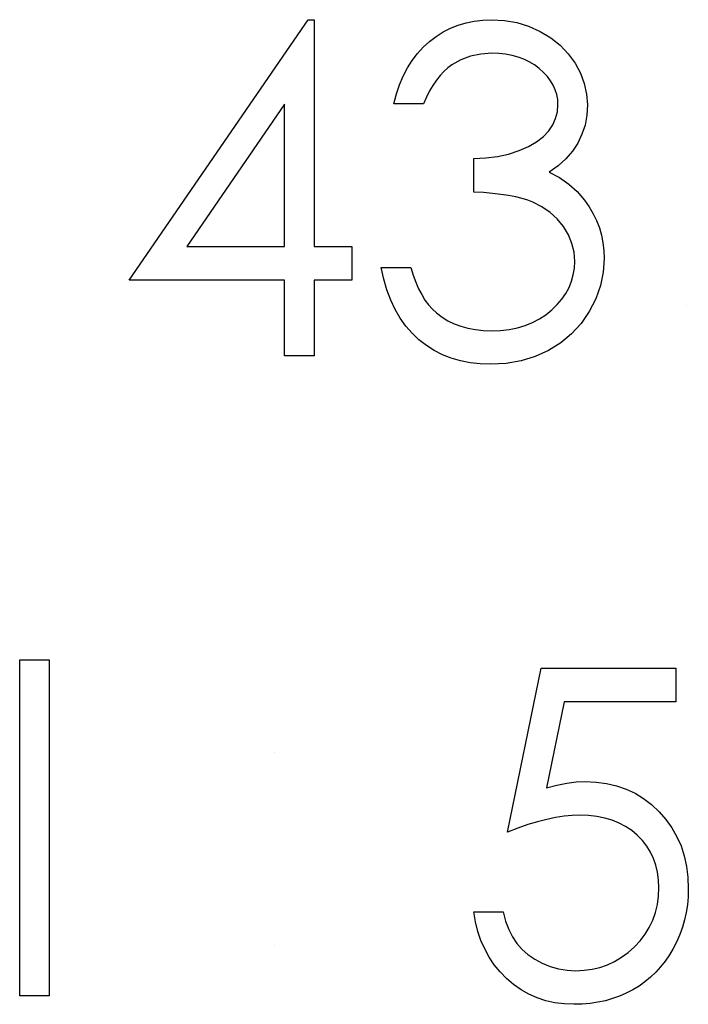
# Model space of a CAD drawing. Header units: inches. Extents: x 220 to 877, y 4 to 174.
# Tile 163 of 256: x 260.032 to 260.313, y 156.324 to 156.738. Entities that reach past the tile are written whole.
import ezdxf

# ---------------------------------------------------------------- set-up
doc = ezdxf.new("R2010")
doc.units = ezdxf.units.IN
doc.header["$LTSCALE"] = 0.5
doc.header["$MEASUREMENT"] = 0
doc.layers.add('SID-M-D', color=42, linetype='Continuous')

msp = doc.modelspace()

# ---------------------------------------------------------------- linework, layer by layer
at = {"layer": 'SID-M-D', "linetype": 'Continuous'}
for p, q in [((260.07774, 156.62859), (260.15296, 156.73812)), ((260.15296, 156.73812), (260.15547, 156.73812)), ((260.15547, 156.73812), (260.15547, 156.64273)), ((260.21601, 156.73583), (260.21935, 156.73683)), ((260.21935, 156.73683), (260.2228, 156.73754)), ((260.2228, 156.73754), (260.22636, 156.73799)), ((260.22636, 156.73799), (260.23006, 156.73812)), ((260.23006, 156.73812), (260.23544, 156.73782)), ((260.23544, 156.73782), (260.24063, 156.73688)), ((260.24063, 156.73688), (260.24563, 156.73534)), ((260.20679, 156.73111), (260.20974, 156.73296)), ((260.20974, 156.73296), (260.21281, 156.73454)), ((260.21281, 156.73454), (260.21601, 156.73583)), ((260.24563, 156.73534), (260.25046, 156.73318)), ((260.25046, 156.73318), (260.25493, 156.73051)), ((260.20132, 156.72656), (260.20397, 156.72896)), ((260.20397, 156.72896), (260.20679, 156.73111)), ((260.25493, 156.73051), (260.25885, 156.72739)), ((260.19669, 156.72098), (260.19889, 156.72388)), ((260.19889, 156.72388), (260.20132, 156.72656)), ((260.23022, 156.72399), (260.22553, 156.72369)), ((260.23315, 156.72388), (260.23022, 156.72399)), ((260.23597, 156.72358), (260.23315, 156.72388)), ((260.25885, 156.72739), (260.26224, 156.72383)), ((260.26224, 156.72383), (260.26511, 156.71985)), ((260.19473, 156.71784), (260.19669, 156.72098)), ((260.21711, 156.72129), (260.21339, 156.71916)), ((260.22114, 156.72278), (260.21711, 156.72129)), ((260.22553, 156.72369), (260.22114, 156.72278)), ((260.23864, 156.72308), (260.23597, 156.72358)), ((260.24118, 156.72239), (260.23864, 156.72308)), ((260.24361, 156.72148), (260.24118, 156.72239)), ((260.2459, 156.72038), (260.24361, 156.72148)), ((260.24806, 156.71908), (260.2459, 156.72038)), ((260.26511, 156.71985), (260.26738, 156.7156)), ((260.19296, 156.71444), (260.19473, 156.71784)), ((260.20999, 156.71632), (260.20839, 156.71461)), ((260.21165, 156.71784), (260.20999, 156.71632)), ((260.21339, 156.71916), (260.21165, 156.71784)), ((260.25007, 156.71756), (260.24806, 156.71908)), ((260.25192, 156.71593), (260.25007, 156.71756)), ((260.25352, 156.71422), (260.25192, 156.71593)), ((260.26738, 156.7156), (260.26901, 156.71127)), ((260.19144, 156.7108), (260.19296, 156.71444)), ((260.20687, 156.71265), (260.20538, 156.71049)), ((260.20839, 156.71461), (260.20687, 156.71265)), ((260.25487, 156.71243), (260.25352, 156.71422)), ((260.25598, 156.71058), (260.25487, 156.71243)), ((260.19012, 156.70693), (260.19144, 156.7108)), ((260.204, 156.70815), (260.20268, 156.70558)), ((260.20538, 156.71049), (260.204, 156.70815)), ((260.25683, 156.70862), (260.25598, 156.71058)), ((260.25744, 156.70663), (260.25683, 156.70862)), ((260.26901, 156.71127), (260.26997, 156.70685)), ((260.18904, 156.70279), (260.19012, 156.70693)), ((260.20268, 156.70558), (260.20141, 156.70279)), ((260.25783, 156.70453), (260.25744, 156.70663)), ((260.25794, 156.70238), (260.25783, 156.70453)), ((260.26997, 156.70685), (260.2703, 156.70232)), ((260.14311, 156.70257), (260.10203, 156.64273)), ((260.14311, 156.64273), (260.14311, 156.70257)), ((260.20141, 156.70279), (260.18904, 156.70279)), ((260.25697, 156.69664), (260.25769, 156.69945)), ((260.25769, 156.69945), (260.25794, 156.70238)), ((260.2703, 156.70232), (260.27006, 156.69796)), ((260.25576, 156.69396), (260.25697, 156.69664)), ((260.27006, 156.69796), (260.26931, 156.69385)), ((260.25181, 156.68896), (260.25405, 156.69136)), ((260.25405, 156.69136), (260.25576, 156.69396)), ((260.26931, 156.69385), (260.26804, 156.68996)), ((260.2456, 156.68482), (260.24899, 156.68678)), ((260.24899, 156.68678), (260.25181, 156.68896)), ((260.26804, 156.68996), (260.26627, 156.68629)), ((260.23721, 156.68165), (260.2416, 156.68308)), ((260.2416, 156.68308), (260.2456, 156.68482)), ((260.26401, 156.68286), (260.26125, 156.67966)), ((260.26627, 156.68629), (260.26401, 156.68286)), ((260.22261, 156.67983), (260.22771, 156.68002)), ((260.22261, 156.66569), (260.22261, 156.67983)), ((260.22771, 156.68002), (260.23257, 156.68065)), ((260.23257, 156.68065), (260.23721, 156.68165)), ((260.26125, 156.67966), (260.25799, 156.67671)), ((260.25799, 156.67671), (260.25421, 156.67397)), ((260.25421, 156.67397), (260.25855, 156.67174)), ((260.25855, 156.67174), (260.26249, 156.66903)), ((260.26249, 156.66903), (260.26603, 156.66586)), ((260.26603, 156.66586), (260.26914, 156.66222)), ((260.22666, 156.66545), (260.22261, 156.66569)), ((260.23047, 156.66511), (260.22666, 156.66545)), ((260.23398, 156.6647), (260.23047, 156.66511)), ((260.23721, 156.6642), (260.23398, 156.6647)), ((260.24019, 156.66362), (260.23721, 156.6642)), ((260.24287, 156.66299), (260.24019, 156.66362)), ((260.2453, 156.66224), (260.24287, 156.66299)), ((260.24742, 156.66142), (260.2453, 156.66224)), ((260.26914, 156.66222), (260.27108, 156.65946)), ((260.25123, 156.65948), (260.24742, 156.66142)), ((260.25465, 156.65714), (260.25123, 156.65948)), ((260.27108, 156.65946), (260.27273, 156.65658)), ((260.25763, 156.65435), (260.25465, 156.65714)), ((260.26023, 156.65115), (260.25763, 156.65435)), ((260.27273, 156.65658), (260.27417, 156.65366)), ((260.27417, 156.65366), (260.27533, 156.65062)), ((260.26233, 156.6477), (260.26023, 156.65115)), ((260.27533, 156.65062), (260.27621, 156.64753)), ((260.26382, 156.64411), (260.26233, 156.6477)), ((260.27621, 156.64753), (260.27685, 156.64436)), ((260.10203, 156.64273), (260.14311, 156.64273)), ((260.15547, 156.64273), (260.17137, 156.64273)), ((260.17137, 156.64273), (260.17137, 156.62859)), ((260.2647, 156.64038), (260.26382, 156.64411)), ((260.27685, 156.64436), (260.27723, 156.64107)), ((260.27723, 156.64107), (260.27737, 156.63773)), ((260.265, 156.63654), (260.2647, 156.64038)), ((260.27737, 156.63773), (260.27698, 156.63196)), ((260.18479, 156.62904), (260.18374, 156.63389)), ((260.18374, 156.63389), (260.19611, 156.63389)), ((260.19611, 156.63389), (260.1971, 156.63072)), ((260.2644, 156.63089), (260.26487, 156.63367)), ((260.26487, 156.63367), (260.265, 156.63654)), ((260.18611, 156.62451), (260.18479, 156.62904)), ((260.1971, 156.63072), (260.19818, 156.62777)), ((260.26365, 156.62818), (260.2644, 156.63089)), ((260.27698, 156.63196), (260.2758, 156.62633)), ((260.14311, 156.62859), (260.07774, 156.62859)), ((260.14311, 156.5968), (260.14311, 156.62859)), ((260.17137, 156.62859), (260.15547, 156.62859)), ((260.15547, 156.62859), (260.15547, 156.5968)), ((260.18769, 156.62026), (260.18611, 156.62451)), ((260.19818, 156.62777), (260.19939, 156.62503)), ((260.19939, 156.62503), (260.20069, 156.62255)), ((260.26125, 156.62307), (260.2626, 156.62559)), ((260.2626, 156.62559), (260.26365, 156.62818)), ((260.2758, 156.62633), (260.27384, 156.62081)), ((260.20069, 156.62255), (260.20207, 156.62029)), ((260.25763, 156.61835), (260.25959, 156.62067)), ((260.25959, 156.62067), (260.26125, 156.62307)), ((260.27384, 156.62081), (260.27108, 156.61546)), ((260.18954, 156.61634), (260.18769, 156.62026)), ((260.19163, 156.6127), (260.18954, 156.61634)), ((260.20207, 156.62029), (260.20359, 156.61824)), ((260.20359, 156.61824), (260.20519, 156.61642)), ((260.20519, 156.61642), (260.2069, 156.61485)), ((260.25537, 156.61612), (260.25763, 156.61835)), ((260.31182, 156.618), (260.31182, 156.618)), ((260.19401, 156.60936), (260.19163, 156.6127)), ((260.2069, 156.61485), (260.20925, 156.61311)), ((260.20925, 156.61311), (260.21173, 156.61159)), ((260.24728, 156.61079), (260.25018, 156.61231)), ((260.25018, 156.61231), (260.25286, 156.61408)), ((260.25286, 156.61408), (260.25537, 156.61612)), ((260.27108, 156.61546), (260.26765, 156.61046)), ((260.19663, 156.60632), (260.19401, 156.60936)), ((260.21173, 156.61159), (260.21438, 156.61029)), ((260.21438, 156.61029), (260.21717, 156.60927)), ((260.21717, 156.60927), (260.22012, 156.60844)), ((260.22012, 156.60844), (260.22324, 156.60786)), ((260.23378, 156.60753), (260.23746, 156.60795)), ((260.23746, 156.60795), (260.24093, 156.60861)), ((260.24093, 156.60861), (260.24422, 156.60958)), ((260.24422, 156.60958), (260.24728, 156.61079)), ((260.26765, 156.61046), (260.26368, 156.60607)), ((260.19953, 156.60359), (260.19663, 156.60632)), ((260.22324, 156.60786), (260.2265, 156.60751)), ((260.2265, 156.60751), (260.22992, 156.6074)), ((260.22992, 156.6074), (260.23378, 156.60753)), ((260.26368, 156.60607), (260.2591, 156.60226)), ((260.20265, 156.60116), (260.19953, 156.60359)), ((260.20596, 156.59906), (260.20265, 156.60116)), ((260.2591, 156.60226), (260.25396, 156.59906)), ((260.15547, 156.5968), (260.14311, 156.5968)), ((260.20944, 156.59729), (260.20596, 156.59906)), ((260.21311, 156.59586), (260.20944, 156.59729)), ((260.21697, 156.59473), (260.21311, 156.59586)), ((260.24839, 156.59652), (260.24248, 156.59473)), ((260.25396, 156.59906), (260.24839, 156.59652)), ((260.22103, 156.5939), (260.21697, 156.59473)), ((260.22528, 156.59343), (260.22103, 156.5939)), ((260.2297, 156.59326), (260.22528, 156.59343)), ((260.23624, 156.59362), (260.2297, 156.59326)), ((260.24248, 156.59473), (260.23624, 156.59362)), ((260.03181, 156.4691), (260.04418, 156.4691)), ((260.03181, 156.32777), (260.03181, 156.4691)), ((260.04418, 156.4691), (260.04418, 156.32777)), ((260.23674, 156.39666), (260.25087, 156.46556)), ((260.25087, 156.46556), (260.3074, 156.46556)), ((260.3074, 156.46556), (260.3074, 156.45143)), ((260.26053, 156.45143), (260.25311, 156.41519)), ((260.3074, 156.45143), (260.26053, 156.45143)), ((260.13869, 156.43023), (260.13869, 156.43023)), ((260.26166, 156.4172), (260.26561, 156.4177)), ((260.26561, 156.4177), (260.26934, 156.41786)), ((260.26934, 156.41786), (260.27395, 156.41767)), ((260.27395, 156.41767), (260.27836, 156.41706)), ((260.25311, 156.41519), (260.2575, 156.41635)), ((260.2575, 156.41635), (260.26166, 156.4172)), ((260.27836, 156.41706), (260.28256, 156.41607)), ((260.28256, 156.41607), (260.28656, 156.41469)), ((260.28656, 156.41469), (260.29034, 156.41292)), ((260.29034, 156.41292), (260.2939, 156.41074)), ((260.2939, 156.41074), (260.29727, 156.40818)), ((260.29727, 156.40818), (260.30045, 156.40519)), ((260.30045, 156.40519), (260.30332, 156.40191)), ((260.24938, 156.40097), (260.24532, 156.39976)), ((260.25325, 156.40196), (260.24938, 156.40097)), ((260.25697, 156.40274), (260.25325, 156.40196)), ((260.2605, 156.40329), (260.25697, 156.40274)), ((260.2639, 156.40362), (260.2605, 156.40329)), ((260.2671, 156.40373), (260.2639, 156.40362)), ((260.2708, 156.40359), (260.2671, 156.40373)), ((260.27428, 156.40321), (260.2708, 156.40359)), ((260.27759, 156.40254), (260.27428, 156.40321)), ((260.28071, 156.40163), (260.27759, 156.40254)), ((260.28364, 156.40042), (260.28071, 156.40163)), ((260.30332, 156.40191), (260.3058, 156.39843)), ((260.24113, 156.39832), (260.23674, 156.39666)), ((260.24532, 156.39976), (260.24113, 156.39832)), ((260.28637, 156.39898), (260.28364, 156.40042)), ((260.28894, 156.39727), (260.28637, 156.39898)), ((260.29128, 156.39528), (260.28894, 156.39727)), ((260.3058, 156.39843), (260.30793, 156.3947)), ((260.29341, 156.3931), (260.29128, 156.39528)), ((260.29526, 156.39076), (260.29341, 156.3931)), ((260.30793, 156.3947), (260.30964, 156.39079)), ((260.2968, 156.38825), (260.29526, 156.39076)), ((260.30964, 156.39079), (260.31099, 156.38662)), ((260.29807, 156.38557), (260.2968, 156.38825)), ((260.29907, 156.38275), (260.29807, 156.38557)), ((260.31099, 156.38662), (260.31193, 156.38223)), ((260.29978, 156.37977), (260.29907, 156.38275)), ((260.31193, 156.38223), (260.31251, 156.37762)), ((260.3002, 156.37662), (260.29978, 156.37977)), ((260.30034, 156.37331), (260.3002, 156.37662)), ((260.31251, 156.37762), (260.3127, 156.37279)), ((260.30017, 156.36964), (260.30034, 156.37331)), ((260.3127, 156.37279), (260.31259, 156.36942)), ((260.2997, 156.36614), (260.30017, 156.36964)), ((260.31259, 156.36942), (260.31232, 156.36611)), ((260.2989, 156.3628), (260.2997, 156.36614)), ((260.31232, 156.36611), (260.31182, 156.36288)), ((260.22332, 156.3589), (260.22261, 156.3631)), ((260.22261, 156.3631), (260.23497, 156.3631)), ((260.23497, 156.3631), (260.23597, 156.35918)), ((260.29631, 156.35656), (260.29777, 156.35959)), ((260.29777, 156.35959), (260.2989, 156.3628)), ((260.31113, 156.3597), (260.31025, 156.35661)), ((260.31182, 156.36288), (260.31113, 156.3597)), ((260.22432, 156.3549), (260.22332, 156.3589)), ((260.23597, 156.35918), (260.23724, 156.35567)), ((260.23724, 156.35567), (260.23881, 156.35253)), ((260.29454, 156.35366), (260.29631, 156.35656)), ((260.31025, 156.35661), (260.30917, 156.3536)), ((260.22559, 156.35109), (260.22432, 156.3549)), ((260.23881, 156.35253), (260.24066, 156.34977)), ((260.29244, 156.35093), (260.29454, 156.35366)), ((260.30917, 156.3536), (260.30787, 156.35065)), ((260.13869, 156.34897), (260.13869, 156.34897)), ((260.22716, 156.3475), (260.22559, 156.35109)), ((260.22904, 156.34408), (260.22716, 156.3475)), ((260.24066, 156.34977), (260.24284, 156.34734)), ((260.24284, 156.34734), (260.24535, 156.34516)), ((260.28739, 156.34601), (260.29004, 156.34836)), ((260.29004, 156.34836), (260.29244, 156.35093)), ((260.30641, 156.34775), (260.30478, 156.34499)), ((260.30787, 156.35065), (260.30641, 156.34775)), ((260.23119, 156.34088), (260.22904, 156.34408)), ((260.24535, 156.34516), (260.24819, 156.3432)), ((260.24819, 156.3432), (260.25137, 156.34151)), ((260.28173, 156.34226), (260.28463, 156.344)), ((260.28463, 156.344), (260.28739, 156.34601)), ((260.30478, 156.34499), (260.30299, 156.3424)), ((260.23362, 156.33787), (260.23119, 156.34088)), ((260.25137, 156.34151), (260.25474, 156.34013)), ((260.25474, 156.34013), (260.25821, 156.33917)), ((260.25821, 156.33917), (260.26175, 156.33856)), ((260.2689, 156.33853), (260.27229, 156.339)), ((260.27229, 156.339), (260.27558, 156.33977)), ((260.27558, 156.33977), (260.27872, 156.34088)), ((260.27872, 156.34088), (260.28173, 156.34226)), ((260.30108, 156.33997), (260.29904, 156.3377)), ((260.30299, 156.3424), (260.30108, 156.33997)), ((260.23635, 156.33505), (260.23362, 156.33787)), ((260.23931, 156.33251), (260.23635, 156.33505)), ((260.26175, 156.33856), (260.26536, 156.33837)), ((260.26536, 156.33837), (260.2689, 156.33853)), ((260.29683, 156.33561), (260.29448, 156.33367)), ((260.29904, 156.3377), (260.29683, 156.33561)), ((260.24245, 156.33033), (260.23931, 156.33251)), ((260.29203, 156.33191), (260.28941, 156.33031)), ((260.29448, 156.33367), (260.29203, 156.33191)), ((260.04418, 156.32777), (260.03181, 156.32777)), ((260.24574, 156.32846), (260.24245, 156.33033)), ((260.24919, 156.32694), (260.24574, 156.32846)), ((260.2528, 156.32575), (260.24919, 156.32694)), ((260.2809, 156.32661), (260.27787, 156.32575)), ((260.28383, 156.32766), (260.2809, 156.32661)), ((260.28667, 156.32887), (260.28383, 156.32766)), ((260.28941, 156.33031), (260.28667, 156.32887)), ((260.25659, 156.32492), (260.2528, 156.32575)), ((260.26053, 156.3244), (260.25659, 156.32492)), ((260.26465, 156.32423), (260.26053, 156.3244)), ((260.2681, 156.32432), (260.26465, 156.32423)), ((260.27146, 156.32462), (260.2681, 156.32432)), ((260.27472, 156.32509), (260.27146, 156.32462)), ((260.27787, 156.32575), (260.27472, 156.32509))]:
    msp.add_line(p, q, dxfattribs=at)

doc.saveas('drawing.dxf')
